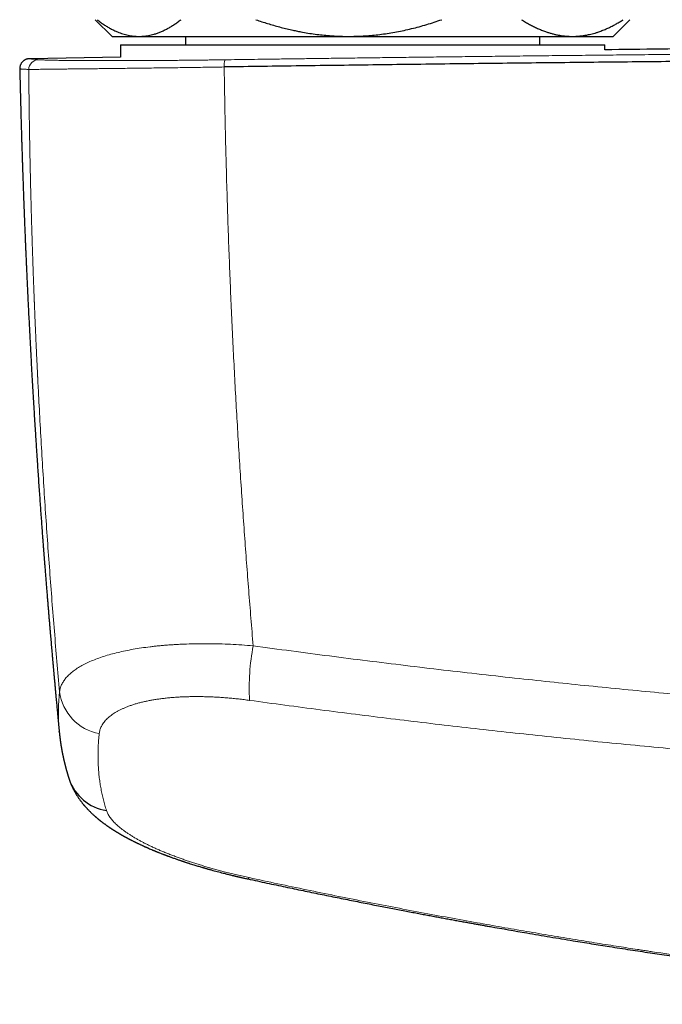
# Model space of a CAD drawing. Header units: millimetres. Extents: x 8 to 869, y 12 to 555.
# Tile 15 of 53: x 353 to 392, y 210 to 269. Entities that reach past the tile are written whole.
import ezdxf

# ---------------------------------------------------------------- set-up
doc = ezdxf.new("R2010")
doc.units = ezdxf.units.MM

msp = doc.modelspace()

# ---------------------------------------------------------------- linework, layer by layer
at = {"color": 7, "linetype": 'Continuous', "lineweight": 30}
for p, q in [((358, 268.917), (359, 267.917)), ((389, 267.917), (390, 268.917)), ((359, 267.917), (360.616, 267.917)), ((360.616, 267.917), (373.174, 267.917)), ((363.4, 267.917), (363.4, 267.417)), ((373.174, 267.917), (386.558, 267.917)), ((384.6, 267.417), (384.6, 267.917)), ((386.558, 267.917), (389, 267.917)), ((359.5, 267.417), (359.5, 266.67)), ((359.5, 267.417), (359.5, 266.67)), ((359.5, 267.417), (388.5, 267.417)), ((388.5, 267.105), (388.5, 267.417)), ((388.5, 267.105), (388.5, 267.417)), ((359.5, 266.68), (354.073, 266.58)), ((354.073, 266.58), (354.074, 266.58)), ((353.476, 265.966), (353.476, 265.966)), ((355.843, 226.259), (355.842, 226.269))]:
    msp.add_line(p, q, dxfattribs=at)
at = {"color": 252, "linetype": 'Continuous', "lineweight": 0}
msp.add_line((356.434, 223.42), (356.433, 223.421), dxfattribs=at)
at = {"color": 252, "linetype": 'Continuous', "lineweight": 0, "flags": 128}
msp.add_lwpolyline([(367.206, 217.522), (367.194, 217.501), (367.183, 217.483), (367.172, 217.468), (367.162, 217.457), (367.153, 217.45), (367.144, 217.445), (367.136, 217.444), (367.134, 217.444)], dxfattribs=at)
at = {"color": 252, "linetype": 'Continuous', "lineweight": 0}
for centre, radius, start, end in [((354.616, 265.922), 0.599, 91.30912, 178.9391), ((366.796, 266.18), 1.086, 161.98022, 185.07035), ((380.194, 228.931), 12.981, 168.98742, 183.49043), ((358.769, 229.029), 2.931, 187.198, 259.49998)]:
    msp.add_arc(centre, radius, start, end, dxfattribs=at)
at = {"color": 7, "linetype": 'Continuous', "lineweight": 30}
msp.add_arc((359.098, 224.326), 2.814, 198.78434, 261.17461, dxfattribs=at)
for points, knots in [([(358.102, 268.917), (358.169, 268.867), (358.301, 268.767), (358.502, 268.629), (358.705, 268.501), (358.909, 268.384), (359.116, 268.279), (359.307, 268.193), (359.483, 268.125), (359.643, 268.07), (359.803, 268.024), (359.965, 267.985), (360.127, 267.955), (360.29, 267.934), (360.453, 267.92), (360.562, 267.918), (360.616, 267.917)], [0, 0, 0, 0, 0.081977, 0.163963, 0.245937, 0.328357, 0.410791, 0.493208, 0.55628, 0.619367, 0.682454, 0.745524, 0.809134, 0.872763, 0.93639, 1, 1, 1, 1]), ([(360.616, 267.917), (360.645, 267.918), (360.729, 267.918), (360.866, 267.926), (361.029, 267.944), (361.191, 267.97), (361.352, 268.004), (361.528, 268.051), (361.717, 268.112), (361.917, 268.19), (362.116, 268.279), (362.316, 268.381), (362.519, 268.496), (362.724, 268.625), (362.928, 268.765), (363.063, 268.867), (363.13, 268.917)], [0, 0, 0, 0, 0.034083, 0.097392, 0.160726, 0.22407, 0.287407, 0.350717, 0.430548, 0.51038, 0.588809, 0.667239, 0.750414, 0.833614, 0.916819, 1, 1, 1, 1]), ([(367.614, 268.917), (367.731, 268.877), (367.964, 268.798), (368.316, 268.686), (368.67, 268.58), (369.027, 268.481), (369.386, 268.388), (369.718, 268.31), (370.025, 268.245), (370.352, 268.18), (370.729, 268.114), (371.156, 268.051), (371.584, 268), (371.999, 267.962), (372.4, 267.936), (372.787, 267.92), (373.045, 267.918), (373.174, 267.917)], [0, 0, 0, 0, 0.065066, 0.130137, 0.195203, 0.26048, 0.325763, 0.391039, 0.441255, 0.491471, 0.567448, 0.643453, 0.719455, 0.795429, 0.863616, 0.931814, 1, 1, 1, 1]), ([(373.174, 267.917), (373.238, 267.918), (373.45, 267.919), (373.81, 267.929), (374.253, 267.954), (374.695, 267.992), (375.139, 268.044), (375.587, 268.109), (376.036, 268.187), (376.484, 268.277), (376.933, 268.381), (377.385, 268.497), (377.838, 268.626), (378.287, 268.765), (378.585, 268.867), (378.733, 268.917)], [0, 0, 0, 0, 0.0340833, 0.1121644, 0.1902786, 0.2683944, 0.3464775, 0.4268907, 0.5073347, 0.5877822, 0.6682001, 0.7511352, 0.8340952, 0.9170593, 1, 1, 1, 1]), ([(383.512, 268.917), (383.59, 268.869), (383.746, 268.772), (383.982, 268.637), (384.22, 268.512), (384.46, 268.398), (384.702, 268.294), (384.926, 268.21), (385.132, 268.141), (385.319, 268.086), (385.508, 268.039), (385.697, 267.998), (385.887, 267.966), (386.077, 267.942), (386.269, 267.925), (386.429, 267.918), (386.525, 267.918), (386.558, 267.917)], [0, 0, 0, 0, 0.079493, 0.158994, 0.238484, 0.318379, 0.398285, 0.478176, 0.539228, 0.600293, 0.661357, 0.722407, 0.783942, 0.845492, 0.907042, 0.968576, 1, 1, 1, 1]), ([(386.558, 267.917), (386.625, 267.918), (386.761, 267.92), (386.964, 267.935), (387.168, 267.957), (387.37, 267.989), (387.562, 268.028), (387.742, 268.072), (387.912, 268.119), (388.107, 268.181), (388.328, 268.26), (388.561, 268.357), (388.782, 268.457), (388.989, 268.561), (389.195, 268.672), (389.4, 268.79), (389.535, 268.875), (389.603, 268.917)], [0, 0, 0, 0, 0.065449, 0.130927, 0.196415, 0.261895, 0.327346, 0.382404, 0.437467, 0.492526, 0.57355, 0.654575, 0.723644, 0.792733, 0.861832, 0.930927, 1, 1, 1, 1]), ([(509.5, 267.112), (508.55, 267.124), (505.037, 267.168), (498.963, 267.232), (491.489, 267.301), (484.229, 267.358), (477.183, 267.402), (470.136, 267.437), (463.09, 267.462), (456.043, 267.477), (448.782, 267.482), (441.309, 267.477), (433.621, 267.459), (425.934, 267.429), (418.247, 267.388), (410.56, 267.335), (402.873, 267.27), (395.519, 267.197), (390.729, 267.141), (388.5, 267.115)], [0, 0, 0, 0, 0.0235592, 0.087088, 0.1506172, 0.2088527, 0.2670884, 0.3253245, 0.3835606, 0.4417969, 0.5000333, 0.5635639, 0.6270944, 0.6906247, 0.7541548, 0.8176847, 0.8812141, 0.9447431, 1, 1, 1, 1]), ([(532.285, 266.082), (530.665, 266.105), (527.425, 266.151), (522.562, 266.215), (517.696, 266.275), (512.828, 266.332), (507.958, 266.384), (503.179, 266.431), (498.49, 266.473), (493.893, 266.51), (489.295, 266.544), (484.695, 266.575), (480.094, 266.601), (475.492, 266.625), (470.89, 266.644), (466.287, 266.66), (461.683, 266.672), (457.106, 266.68), (452.557, 266.684), (448.034, 266.685), (443.512, 266.683), (438.963, 266.677), (434.386, 266.667), (429.782, 266.654), (425.179, 266.637), (420.577, 266.616), (416.003, 266.592), (411.457, 266.564), (406.94, 266.533), (402.424, 266.498), (397.879, 266.46), (393.305, 266.417), (388.701, 266.371), (384.1, 266.321), (379.5, 266.268), (374.902, 266.21), (370.307, 266.149), (367.246, 266.106), (365.715, 266.084)], [0, 0, 0, 0, 0.0292677, 0.0585355, 0.0878036, 0.1170719, 0.1463404, 0.1756091, 0.2032055, 0.230802, 0.2583986, 0.2859954, 0.3135923, 0.3411894, 0.3687865, 0.3963837, 0.423981, 0.4515783, 0.4786829, 0.5057876, 0.5328922, 0.5599969, 0.5875944, 0.6151918, 0.6427893, 0.6703867, 0.697984, 0.7250885, 0.7521929, 0.7792972, 0.8064015, 0.8340588, 0.8617159, 0.889373, 0.9170299, 0.9446868, 0.9723434, 1, 1, 1, 1]), ([(354.073, 266.581), (354.065, 266.58), (354.049, 266.58), (354.026, 266.578), (354.003, 266.576), (353.981, 266.573), (353.96, 266.569), (353.94, 266.565), (353.921, 266.56), (353.903, 266.555), (353.886, 266.549), (353.87, 266.544), (353.855, 266.538), (353.842, 266.533), (353.83, 266.528), (353.821, 266.523), (353.809, 266.518), (353.794, 266.51), (353.775, 266.5), (353.754, 266.487), (353.732, 266.472), (353.71, 266.457), (353.691, 266.441), (353.671, 266.425), (353.65, 266.404), (353.625, 266.378), (353.597, 266.345), (353.569, 266.305), (353.543, 266.261), (353.52, 266.212), (353.5, 266.158), (353.485, 266.097), (353.475, 266.033), (353.475, 265.988), (353.475, 265.966)], [0, 0, 0, 0, 0.075348, 0.145875, 0.211579, 0.272457, 0.32851, 0.379738, 0.426144, 0.467732, 0.50451, 0.536492, 0.563702, 0.586179, 0.599975, 0.611209, 0.620396, 0.632913, 0.646608, 0.663503, 0.680488, 0.696339, 0.711078, 0.724738, 0.740023, 0.759465, 0.783055, 0.810715, 0.836758, 0.865357, 0.896294, 0.929286, 0.963987, 1, 1, 1, 1]), ([(353.476, 265.966), (353.477, 265.906), (353.482, 265.706), (353.49, 265.368), (353.5, 264.957), (353.51, 264.557), (353.52, 264.171), (353.53, 263.798), (353.539, 263.438), (353.549, 263.089), (353.559, 262.749), (353.568, 262.417), (353.578, 262.095), (353.587, 261.783), (353.596, 261.483), (353.605, 261.194), (353.614, 260.917), (353.623, 260.651), (353.631, 260.397), (353.639, 260.154), (353.647, 259.923), (353.654, 259.702), (353.662, 259.493), (353.669, 259.295), (353.675, 259.108), (353.681, 258.932), (353.687, 258.768), (353.693, 258.614), (353.698, 258.472), (353.703, 258.34), (353.707, 258.22), (353.711, 258.11), (353.715, 258.011), (353.718, 257.92), (353.722, 257.838), (353.724, 257.764), (353.727, 257.702), (353.729, 257.65), (353.731, 257.593), (353.733, 257.524), (353.737, 257.443), (353.74, 257.362), (353.743, 257.281), (353.746, 257.19), (353.75, 257.091), (353.755, 256.979), (353.76, 256.852), (353.765, 256.711), (353.771, 256.559), (353.778, 256.396), (353.785, 256.222), (353.792, 256.037), (353.801, 255.841), (353.809, 255.634), (353.818, 255.417), (353.828, 255.188), (353.838, 254.949), (353.849, 254.699), (353.86, 254.438), (353.873, 254.166), (353.885, 253.883), (353.899, 253.584), (353.913, 253.269), (353.929, 252.938), (353.945, 252.595), (353.962, 252.241), (353.979, 251.882), (354, 251.461), (354.024, 250.985), (354.051, 250.455), (354.077, 249.937), (354.104, 249.428), (354.131, 248.933), (354.157, 248.452), (354.183, 247.983), (354.209, 247.525), (354.235, 247.074), (354.261, 246.631), (354.287, 246.195), (354.312, 245.769), (354.337, 245.354), (354.362, 244.95), (354.387, 244.556), (354.41, 244.179), (354.434, 243.813), (354.457, 243.452), (354.481, 243.086), (354.505, 242.713), (354.533, 242.292), (354.564, 241.823), (354.6, 241.303), (354.635, 240.792), (354.67, 240.297), (354.703, 239.823), (354.737, 239.357), (354.77, 238.899), (354.803, 238.447), (354.829, 238.103), (354.847, 237.864), (354.857, 237.727), (354.867, 237.591), (354.878, 237.458), (354.887, 237.331), (354.896, 237.214), (354.904, 237.11), (354.911, 237.017), (354.918, 236.933), (354.923, 236.859), (354.928, 236.793), (354.933, 236.737), (354.936, 236.689), (354.94, 236.644), (354.944, 236.595), (354.948, 236.536), (354.954, 236.466), (354.96, 236.384), (354.967, 236.291), (354.975, 236.186), (354.985, 236.069), (354.995, 235.939), (355.006, 235.798), (355.018, 235.645), (355.031, 235.481), (355.044, 235.311), (355.058, 235.138), (355.072, 234.967), (355.089, 234.757), (355.109, 234.508), (355.132, 234.224), (355.155, 233.948), (355.177, 233.675), (355.2, 233.405), (355.222, 233.138), (355.244, 232.881), (355.265, 232.633), (355.285, 232.388), (355.311, 232.094), (355.34, 231.748), (355.375, 231.346), (355.402, 231.037), (355.421, 230.826), (355.43, 230.719), (355.439, 230.621), (355.447, 230.53), (355.454, 230.448), (355.46, 230.378), (355.466, 230.32), (355.47, 230.273), (355.474, 230.23), (355.477, 230.187), (355.482, 230.14), (355.487, 230.081), (355.493, 230.008), (355.501, 229.919), (355.51, 229.819), (355.521, 229.706), (355.531, 229.591), (355.541, 229.476), (355.552, 229.363), (355.562, 229.245), (355.573, 229.126), (355.587, 228.969), (355.605, 228.778), (355.625, 228.556), (355.645, 228.344), (355.663, 228.145), (355.681, 227.956), (355.697, 227.779), (355.713, 227.617), (355.727, 227.469), (355.739, 227.334), (355.751, 227.205), (355.763, 227.081), (355.774, 226.963), (355.784, 226.861), (355.792, 226.775), (355.799, 226.703), (355.806, 226.634), (355.812, 226.567), (355.818, 226.502), (355.825, 226.435), (355.832, 226.362), (355.837, 226.305), (355.84, 226.273), (355.841, 226.269)], [0, 0, 0, 0, 0.0045859, 0.015412, 0.0259485, 0.0361957, 0.0461536, 0.0556524, 0.0648725, 0.073814, 0.0824772, 0.0910304, 0.099294, 0.1072681, 0.1149529, 0.1223485, 0.129455, 0.1362726, 0.1427651, 0.148972, 0.1548936, 0.1605299, 0.1658811, 0.1709471, 0.1757281, 0.1802241, 0.1844352, 0.1883616, 0.1920032, 0.19536, 0.1984323, 0.2012215, 0.2037538, 0.2060387, 0.2081856, 0.2100559, 0.2116496, 0.2129666, 0.2140088, 0.2159983, 0.2182879, 0.2201394, 0.2222118, 0.2245052, 0.2270195, 0.2297547, 0.2330682, 0.2366569, 0.2405206, 0.2446595, 0.2490733, 0.2537623, 0.2587262, 0.263965, 0.2694788, 0.2752675, 0.281331, 0.2876693, 0.2942824, 0.3011702, 0.3083326, 0.3157697, 0.3238555, 0.3322426, 0.3409308, 0.3499203, 0.3591093, 0.3682013, 0.3818634, 0.3952552, 0.4083768, 0.4212283, 0.43381, 0.4459043, 0.4577385, 0.4693127, 0.4806269, 0.4919043, 0.5029113, 0.513648, 0.5241145, 0.534311, 0.5442374, 0.553894, 0.562842, 0.5718923, 0.5811077, 0.5904884, 0.6000343, 0.6127853, 0.6258205, 0.6391402, 0.6511728, 0.6630324, 0.6746991, 0.686173, 0.6974543, 0.708543, 0.7119807, 0.7153995, 0.7187994, 0.7221784, 0.7253906, 0.728345, 0.7308945, 0.7332148, 0.7353059, 0.7371679, 0.7388006, 0.7402042, 0.7413786, 0.7423697, 0.7435659, 0.745055, 0.7468027, 0.7488331, 0.7511461, 0.7537417, 0.7566751, 0.7599015, 0.763421, 0.7672337, 0.7713395, 0.7756435, 0.7799686, 0.7842237, 0.7884088, 0.7957081, 0.802784, 0.8096367, 0.8162659, 0.823174, 0.8298215, 0.8362084, 0.8423346, 0.848352, 0.8544551, 0.8642205, 0.8741996, 0.8843928, 0.8872354, 0.8898866, 0.8923346, 0.8945796, 0.8966214, 0.89846, 0.8997621, 0.9009387, 0.9019899, 0.9029667, 0.9041166, 0.9054726, 0.9073718, 0.9095678, 0.9120605, 0.9148502, 0.9179367, 0.9205701, 0.9233869, 0.9263697, 0.929336, 0.9322368, 0.9380234, 0.9435309, 0.9487592, 0.9537082, 0.958378, 0.9627685, 0.9668795, 0.9704025, 0.9737178, 0.9769036, 0.9799647, 0.982901, 0.9857125, 0.9875317, 0.9892945, 0.991001, 0.9926511, 0.9942813, 0.9958055, 0.9976132, 0.9997046, 1, 1, 1, 1]), ([(355.841, 226.27), (355.842, 226.256), (355.844, 226.231), (355.848, 226.196), (355.851, 226.166), (355.854, 226.14), (355.856, 226.12), (355.858, 226.103), (355.859, 226.089), (355.861, 226.076), (355.863, 226.058), (355.865, 226.034), (355.868, 226.006), (355.871, 225.983), (355.874, 225.963), (355.876, 225.946), (355.878, 225.926), (355.881, 225.904), (355.884, 225.879), (355.887, 225.855), (355.89, 225.833), (355.892, 225.816), (355.894, 225.8), (355.896, 225.783), (355.899, 225.762), (355.903, 225.736), (355.906, 225.709), (355.91, 225.684), (355.913, 225.661), (355.917, 225.636), (355.921, 225.608), (355.925, 225.58), (355.928, 225.556), (355.932, 225.532), (355.936, 225.506), (355.94, 225.478), (355.944, 225.452), (355.948, 225.429), (355.951, 225.408), (355.955, 225.387), (355.958, 225.365), (355.962, 225.342), (355.966, 225.32), (355.969, 225.3), (355.972, 225.284), (355.974, 225.271), (355.977, 225.258), (355.979, 225.245), (355.982, 225.229), (355.985, 225.21), (355.988, 225.191), (355.992, 225.173), (355.994, 225.158), (355.997, 225.143), (356, 225.129), (356.003, 225.113), (356.006, 225.095), (356.01, 225.072), (356.015, 225.045), (356.021, 225.017), (356.026, 224.989), (356.031, 224.962), (356.036, 224.939), (356.04, 224.921), (356.042, 224.907), (356.045, 224.892), (356.049, 224.875), (356.053, 224.856), (356.057, 224.836), (356.061, 224.817), (356.064, 224.8), (356.068, 224.785), (356.07, 224.771), (356.073, 224.757), (356.077, 224.74), (356.081, 224.72), (356.086, 224.7), (356.09, 224.682), (356.093, 224.665), (356.096, 224.651), (356.099, 224.638), (356.103, 224.624), (356.107, 224.605), (356.112, 224.582), (356.118, 224.557), (356.123, 224.534), (356.128, 224.513), (356.133, 224.493), (356.137, 224.473), (356.142, 224.454), (356.147, 224.435), (356.151, 224.416), (356.156, 224.397), (356.161, 224.374), (356.167, 224.35), (356.173, 224.325), (356.179, 224.303), (356.184, 224.282), (356.189, 224.261), (356.195, 224.238), (356.201, 224.215), (356.207, 224.192), (356.213, 224.171), (356.218, 224.151), (356.224, 224.127), (356.232, 224.099), (356.24, 224.07), (356.247, 224.043), (356.253, 224.02), (356.259, 223.999), (356.266, 223.975), (356.272, 223.951), (356.279, 223.928), (356.285, 223.907), (356.29, 223.888), (356.295, 223.872), (356.299, 223.859), (356.302, 223.847), (356.306, 223.834), (356.31, 223.818), (356.316, 223.8), (356.322, 223.78), (356.327, 223.761), (356.332, 223.745), (356.336, 223.732), (356.34, 223.72), (356.344, 223.705), (356.35, 223.686), (356.357, 223.662), (356.364, 223.64), (356.369, 223.623), (356.373, 223.609), (356.378, 223.595), (356.382, 223.58), (356.387, 223.565), (356.393, 223.545), (356.401, 223.521), (356.41, 223.492), (356.421, 223.458), (356.429, 223.434), (356.433, 223.421)], [0, 0, 0, 0, 0.013591, 0.025568, 0.03593, 0.044676, 0.051808, 0.057245, 0.061948, 0.066496, 0.07089, 0.08079, 0.090406, 0.099862, 0.104835, 0.11073, 0.117566, 0.125346, 0.134068, 0.143049, 0.150278, 0.15624, 0.161152, 0.166752, 0.17342, 0.183364, 0.193072, 0.20179, 0.209519, 0.21626, 0.228038, 0.238667, 0.245161, 0.253293, 0.263069, 0.272905, 0.281838, 0.290077, 0.296517, 0.303648, 0.311473, 0.319962, 0.327959, 0.334851, 0.340337, 0.344841, 0.348742, 0.353422, 0.359009, 0.3655, 0.372548, 0.378838, 0.384245, 0.388768, 0.393849, 0.399303, 0.405216, 0.413405, 0.422638, 0.433316, 0.442722, 0.452827, 0.461578, 0.466989, 0.471458, 0.476467, 0.482348, 0.489103, 0.496591, 0.503463, 0.509544, 0.514608, 0.518848, 0.523784, 0.529737, 0.536709, 0.544429, 0.55089, 0.556572, 0.561475, 0.56569, 0.570587, 0.57663, 0.585393, 0.594654, 0.603, 0.610425, 0.616931, 0.624186, 0.631044, 0.637739, 0.644103, 0.650751, 0.658577, 0.667606, 0.676657, 0.684708, 0.691835, 0.698865, 0.70688, 0.715802, 0.724161, 0.731398, 0.73759, 0.745985, 0.756223, 0.767508, 0.777698, 0.784851, 0.792143, 0.800433, 0.809721, 0.817857, 0.825607, 0.832336, 0.838043, 0.842729, 0.846585, 0.851156, 0.856679, 0.863154, 0.870919, 0.877822, 0.883601, 0.888255, 0.892255, 0.896626, 0.904316, 0.913008, 0.922418, 0.927273, 0.932229, 0.937286, 0.942442, 0.947898, 0.954394, 0.963479, 0.974107, 0.986281, 1, 1, 1, 1]), ([(356.433, 223.421), (356.437, 223.409), (356.444, 223.388), (356.454, 223.36), (356.461, 223.339), (356.468, 223.319), (356.477, 223.294), (356.491, 223.255), (356.511, 223.205), (356.532, 223.151), (356.551, 223.106), (356.565, 223.071), (356.579, 223.039), (356.593, 223.008), (356.609, 222.972), (356.63, 222.928), (356.655, 222.876), (356.682, 222.821), (356.711, 222.766), (356.739, 222.712), (356.773, 222.651), (356.812, 222.582), (356.858, 222.506), (356.904, 222.431), (356.952, 222.358), (357, 222.287), (357.048, 222.218), (357.089, 222.161), (357.124, 222.114), (357.154, 222.075), (357.187, 222.032), (357.222, 221.988), (357.256, 221.946), (357.287, 221.908), (357.317, 221.872), (357.346, 221.837), (357.378, 221.8), (357.412, 221.762), (357.448, 221.722), (357.485, 221.681), (357.519, 221.644), (357.562, 221.599), (357.616, 221.543), (357.679, 221.48), (357.745, 221.415), (357.808, 221.355), (357.878, 221.29), (357.93, 221.243), (357.967, 221.211), (357.984, 221.195), (358, 221.182), (358.017, 221.167), (358.035, 221.152), (358.055, 221.134), (358.075, 221.117), (358.094, 221.101), (358.111, 221.087), (358.127, 221.074), (358.142, 221.061), (358.158, 221.048), (358.177, 221.032), (358.198, 221.015), (358.218, 220.998), (358.235, 220.985), (358.25, 220.973), (358.263, 220.962), (358.277, 220.952), (358.291, 220.94), (358.308, 220.927), (358.327, 220.912), (358.347, 220.896), (358.374, 220.875), (358.41, 220.847), (358.454, 220.815), (358.496, 220.783), (358.539, 220.751), (358.587, 220.716), (358.633, 220.683), (358.678, 220.651), (358.714, 220.626), (358.747, 220.603), (358.774, 220.584), (358.801, 220.566), (358.829, 220.547), (358.855, 220.529), (358.879, 220.513), (358.899, 220.499), (358.918, 220.487), (358.934, 220.476), (358.947, 220.467), (358.961, 220.458), (358.984, 220.443), (359.014, 220.423), (359.05, 220.401), (359.08, 220.381), (359.107, 220.364), (359.133, 220.347), (359.16, 220.331), (359.185, 220.315), (359.209, 220.3), (359.233, 220.285), (359.258, 220.27), (359.285, 220.253), (359.314, 220.235), (359.345, 220.217), (359.375, 220.199), (359.401, 220.183), (359.426, 220.169), (359.452, 220.153), (359.48, 220.137), (359.508, 220.121), (359.533, 220.106), (359.556, 220.093), (359.578, 220.08), (359.602, 220.066), (359.63, 220.051), (359.658, 220.035), (359.684, 220.02), (359.707, 220.007), (359.729, 219.995), (359.753, 219.982), (359.78, 219.967), (359.808, 219.951), (359.836, 219.936), (359.86, 219.923), (359.883, 219.911), (359.907, 219.898), (359.934, 219.883), (359.963, 219.868), (359.993, 219.852), (360.021, 219.837), (360.048, 219.823), (360.076, 219.809), (360.107, 219.793), (360.141, 219.775), (360.185, 219.752), (360.238, 219.726), (360.297, 219.696), (360.347, 219.671), (360.389, 219.65), (360.423, 219.634), (360.453, 219.619), (360.481, 219.605), (360.505, 219.594), (360.529, 219.582), (360.553, 219.57), (360.589, 219.553), (360.636, 219.531), (360.693, 219.504), (360.751, 219.477), (360.806, 219.452), (360.857, 219.429), (360.904, 219.407), (360.949, 219.387), (360.99, 219.368), (361.023, 219.354), (361.05, 219.342), (361.076, 219.331), (361.106, 219.317), (361.14, 219.302), (361.209, 219.272), (361.312, 219.228), (361.416, 219.184), (361.487, 219.154), (361.522, 219.14), (361.551, 219.128), (361.575, 219.118), (361.599, 219.108), (361.628, 219.096), (361.664, 219.082), (361.708, 219.064), (361.757, 219.044), (361.82, 219.019), (361.894, 218.99), (361.97, 218.96), (362.034, 218.935), (362.09, 218.913), (362.146, 218.892), (362.194, 218.874), (362.234, 218.859), (362.266, 218.847), (362.294, 218.836), (362.32, 218.826), (362.353, 218.814), (362.396, 218.798), (362.451, 218.778), (362.514, 218.755), (362.589, 218.727), (362.675, 218.697), (362.766, 218.665), (362.85, 218.635), (362.926, 218.608), (362.997, 218.584), (363.061, 218.562), (363.115, 218.544), (363.159, 218.529), (363.195, 218.517), (363.228, 218.506), (363.263, 218.494), (363.302, 218.481), (363.349, 218.465), (363.406, 218.447), (363.471, 218.425), (363.541, 218.403), (363.637, 218.372), (363.755, 218.334), (363.89, 218.292), (364.017, 218.253), (364.135, 218.217), (364.247, 218.183), (364.332, 218.158), (364.39, 218.141), (364.425, 218.131), (364.456, 218.122), (364.481, 218.114), (364.5, 218.109), (364.516, 218.104), (364.535, 218.099), (364.564, 218.09), (364.599, 218.08), (364.641, 218.068), (364.69, 218.054), (364.745, 218.038), (364.808, 218.021), (364.876, 218.002), (365.039, 217.956), (365.297, 217.886), (365.57, 217.815), (365.764, 217.766), (365.877, 217.737), (365.989, 217.709), (366.096, 217.683), (366.187, 217.661), (366.261, 217.643), (366.32, 217.629), (366.374, 217.617), (366.422, 217.605), (366.465, 217.595), (366.504, 217.586), (366.538, 217.578), (366.572, 217.57), (366.611, 217.561), (366.659, 217.55), (366.717, 217.537), (366.783, 217.522), (366.858, 217.505), (366.942, 217.486), (367.035, 217.466), (367.1, 217.452), (367.134, 217.444)], [0, 0, 0, 0, 0.0031633, 0.0055862, 0.0072715, 0.0086852, 0.0110735, 0.013757, 0.0191054, 0.0245645, 0.0283031, 0.0313322, 0.0342064, 0.0370684, 0.0399556, 0.0443557, 0.0492793, 0.0548265, 0.0601394, 0.0653076, 0.0704522, 0.0782822, 0.0860611, 0.0937915, 0.1014762, 0.1091177, 0.1167189, 0.1240705, 0.1281169, 0.1324294, 0.1374205, 0.142765, 0.1477446, 0.1521527, 0.1562289, 0.1604624, 0.1647483, 0.1693474, 0.174581, 0.1798193, 0.1844345, 0.1885516, 0.1968947, 0.2062812, 0.2133771, 0.2225906, 0.2305186, 0.2398495, 0.24218, 0.2442527, 0.2461851, 0.2480372, 0.250237, 0.2528699, 0.2555117, 0.2577238, 0.2597402, 0.2616026, 0.263322, 0.2651606, 0.2675047, 0.270272, 0.27273, 0.274711, 0.2762946, 0.2778555, 0.2794421, 0.2810458, 0.2830074, 0.285343, 0.287872, 0.2900176, 0.2946094, 0.3006021, 0.3049182, 0.3093409, 0.3150766, 0.3211007, 0.3250526, 0.3299077, 0.3331044, 0.3360835, 0.3389129, 0.3417728, 0.3451996, 0.347388, 0.3496799, 0.3517054, 0.3534228, 0.3548325, 0.3561269, 0.3578762, 0.3620709, 0.3659605, 0.3690636, 0.37175, 0.3744875, 0.3772647, 0.3800096, 0.3824001, 0.384864, 0.3874079, 0.3901205, 0.3931331, 0.3964388, 0.3995414, 0.4021451, 0.4044356, 0.4070451, 0.4099732, 0.4129111, 0.415449, 0.4175852, 0.4195958, 0.4219902, 0.4247837, 0.4277616, 0.4303673, 0.4325725, 0.4345018, 0.4367649, 0.4394144, 0.4423607, 0.4450742, 0.4473849, 0.4493537, 0.4515744, 0.4541975, 0.4571841, 0.4599594, 0.4626876, 0.4649795, 0.4675494, 0.4705233, 0.4737988, 0.4771991, 0.482784, 0.4882899, 0.4934664, 0.4966834, 0.4997402, 0.5025176, 0.5049951, 0.5071728, 0.5090771, 0.5112252, 0.513818, 0.518681, 0.5237534, 0.5288823, 0.5340509, 0.5381529, 0.5422169, 0.5462429, 0.5498766, 0.552799, 0.5546796, 0.5568318, 0.5593858, 0.5623409, 0.5656916, 0.5769172, 0.5883517, 0.5916996, 0.5945634, 0.596944, 0.5988419, 0.6005548, 0.6028773, 0.6058522, 0.6094782, 0.6136334, 0.6176649, 0.6249419, 0.6313711, 0.6359642, 0.6403442, 0.6447099, 0.6490613, 0.6517768, 0.6542614, 0.6564386, 0.6583281, 0.660511, 0.6640324, 0.6684335, 0.6735006, 0.6784812, 0.6860011, 0.6931469, 0.6993196, 0.7051799, 0.7105578, 0.7153704, 0.7196186, 0.7225611, 0.7251849, 0.7276566, 0.7300442, 0.7328724, 0.7364156, 0.7405958, 0.7454122, 0.750758, 0.7561147, 0.7664676, 0.7765974, 0.785454, 0.7940607, 0.8020753, 0.8094555, 0.8120484, 0.8145529, 0.8168544, 0.8186527, 0.8199325, 0.8207106, 0.822072, 0.824072, 0.8267107, 0.8296061, 0.8330104, 0.8369235, 0.8413452, 0.8462336, 0.8512154, 0.8754955, 0.8998996, 0.9075963, 0.9153062, 0.9230293, 0.9304211, 0.9371088, 0.9414544, 0.9454405, 0.949067, 0.9523339, 0.9552411, 0.9577885, 0.9601087, 0.9621054, 0.9647247, 0.967967, 0.9718325, 0.9763213, 0.9813373, 0.9869553, 0.993176, 1, 1, 1, 1]), ([(367.135, 217.444), (367.327, 217.403), (367.706, 217.321), (368.271, 217.2), (368.826, 217.082), (369.37, 216.967), (369.904, 216.855), (370.429, 216.746), (370.943, 216.639), (371.454, 216.534), (371.963, 216.431), (372.469, 216.328), (372.963, 216.228), (373.446, 216.132), (373.919, 216.038), (374.379, 215.947), (374.829, 215.859), (375.268, 215.773), (375.695, 215.691), (376.111, 215.61), (376.516, 215.533), (376.902, 215.459), (377.271, 215.39), (377.621, 215.323), (377.962, 215.26), (378.293, 215.198), (378.62, 215.137), (378.942, 215.078), (379.26, 215.019), (379.567, 214.963), (379.862, 214.909), (380.146, 214.857), (380.415, 214.809), (380.669, 214.763), (380.914, 214.719), (381.158, 214.676), (381.403, 214.632), (382.292, 214.474), (383.563, 214.253), (385.217, 213.973), (386.326, 213.789), (387.154, 213.654), (387.7, 213.566), (388.242, 213.48), (388.809, 213.39), (389.4, 213.297), (390.013, 213.202), (390.613, 213.11), (391.2, 213.02), (391.775, 212.934), (392.303, 212.855), (392.785, 212.784), (393.223, 212.72), (393.653, 212.657), (394.074, 212.596), (394.487, 212.537), (394.833, 212.488), (395.117, 212.448), (395.346, 212.416), (395.585, 212.382), (395.836, 212.347), (396.096, 212.311), (396.365, 212.274), (396.643, 212.236), (396.931, 212.197), (397.232, 212.156), (397.545, 212.114), (397.871, 212.07), (398.208, 212.025), (398.556, 211.979), (398.912, 211.933), (399.277, 211.885), (399.65, 211.837), (400.034, 211.788), (400.431, 211.737), (400.841, 211.685), (401.265, 211.632), (401.701, 211.578), (402.147, 211.524), (402.604, 211.468), (403.072, 211.412), (403.56, 211.354), (404.07, 211.294), (404.601, 211.232), (405.145, 211.169), (405.701, 211.106), (406.269, 211.043), (406.838, 210.98), (407.408, 210.918), (407.977, 210.856), (408.558, 210.795), (409.15, 210.733), (409.752, 210.671), (410.366, 210.609), (410.991, 210.547), (411.627, 210.484), (412.274, 210.422), (412.928, 210.36), (413.589, 210.299), (414.256, 210.238), (414.935, 210.177), (415.628, 210.117), (416.336, 210.056), (417.06, 209.996), (417.556, 209.955), (417.812, 209.934), (417.822, 209.933)], [0, 0, 0, 0, 0.011482, 0.022757, 0.033827, 0.04469, 0.055347, 0.065798, 0.076044, 0.086083, 0.09638, 0.106452, 0.116298, 0.125918, 0.135313, 0.144482, 0.153426, 0.162145, 0.170638, 0.178907, 0.18695, 0.194768, 0.201934, 0.208899, 0.215665, 0.22223, 0.228596, 0.235129, 0.241437, 0.24752, 0.253379, 0.259013, 0.264422, 0.269321, 0.27416, 0.278998, 0.283836, 0.288674, 0.331872, 0.359362, 0.386854, 0.397654, 0.408455, 0.41919, 0.42975, 0.44209, 0.454179, 0.466018, 0.477605, 0.488943, 0.500029, 0.508825, 0.517456, 0.525923, 0.534225, 0.542364, 0.550339, 0.554635, 0.559144, 0.563866, 0.568801, 0.573949, 0.579213, 0.584682, 0.590356, 0.596236, 0.602434, 0.608845, 0.615469, 0.622305, 0.629355, 0.636487, 0.643824, 0.651366, 0.659114, 0.667232, 0.675564, 0.68411, 0.69287, 0.701845, 0.711033, 0.720435, 0.730619, 0.741043, 0.751707, 0.76261, 0.773754, 0.785138, 0.796091, 0.807258, 0.818638, 0.830233, 0.84204, 0.854062, 0.866297, 0.878747, 0.89141, 0.904288, 0.917144, 0.930207, 0.943477, 0.956953, 0.970888, 0.985037, 0.999401, 1, 1, 1, 1])]:
    msp.add_open_spline(points, degree=3, knots=knots, dxfattribs=at)
at = {"color": 252, "linetype": 'Continuous', "lineweight": 0}
for points, knots in [([(532.236, 266.513), (530.3, 266.541), (526.428, 266.595), (520.615, 266.669), (514.798, 266.738), (508.979, 266.801), (503.156, 266.858), (497.331, 266.909), (491.503, 266.955), (485.907, 266.993), (480.542, 267.024), (475.409, 267.05), (470.275, 267.071), (465.346, 267.087), (460.621, 267.098), (456.283, 267.105), (452.867, 267.108), (450.702, 267.109), (449.749, 267.109), (449.364, 267.109), (449.222, 267.109), (449.177, 267.109), (449.133, 267.109), (449.089, 267.109), (449.044, 267.109), (448.883, 267.109), (448.593, 267.109), (448.161, 267.109), (447.692, 267.109), (447.185, 267.109), (446.642, 267.109), (446.073, 267.108), (445.48, 267.108), (444.865, 267.108), (444.217, 267.107), (443.535, 267.107), (442.791, 267.106), (441.982, 267.105), (441.104, 267.104), (440.185, 267.103), (439.224, 267.101), (438.222, 267.099), (437.18, 267.097), (436.095, 267.095), (434.99, 267.093), (433.864, 267.09), (432.719, 267.087), (431.536, 267.083), (430.317, 267.08), (429.06, 267.075), (427.792, 267.071), (426.513, 267.066), (425.226, 267.061), (423.906, 267.056), (422.553, 267.05), (421.166, 267.043), (419.747, 267.036), (418.295, 267.029), (416.809, 267.021), (415.291, 267.012), (413.686, 267.003), (411.992, 266.992), (410.281, 266.981), (409.081, 266.973), (408.405, 266.969), (408.192, 266.967), (407.979, 266.966), (407.765, 266.964), (407.551, 266.963), (406.709, 266.957), (405.255, 266.946), (403.205, 266.93), (401.202, 266.914), (399.245, 266.898), (397.345, 266.881), (395.502, 266.865), (393.715, 266.848), (391.973, 266.831), (390.265, 266.814), (388.591, 266.797), (386.951, 266.78), (385.359, 266.763), (383.812, 266.746), (382.312, 266.729), (380.859, 266.712), (379.452, 266.695), (378.092, 266.679), (376.778, 266.663), (375.51, 266.647), (374.289, 266.631), (373.114, 266.616), (371.985, 266.601), (370.931, 266.587), (369.95, 266.574), (369.037, 266.562), (368.164, 266.549), (367.329, 266.538), (366.533, 266.527), (366.016, 266.519), (365.764, 266.516)], [0, 0, 0, 0, 0.034999, 0.069998, 0.104998, 0.139997, 0.174997, 0.209997, 0.244997, 0.279997, 0.310798, 0.341598, 0.372398, 0.403199, 0.430303, 0.457407, 0.481259, 0.491754, 0.496371, 0.498403, 0.498669, 0.498935, 0.499201, 0.499467, 0.499733, 0.5, 0.502366, 0.504956, 0.50777, 0.510807, 0.514068, 0.517552, 0.521042, 0.524731, 0.528619, 0.532705, 0.536991, 0.542008, 0.547273, 0.552785, 0.558545, 0.564553, 0.570808, 0.57731, 0.584061, 0.590705, 0.597573, 0.604664, 0.611979, 0.619518, 0.62728, 0.634803, 0.642526, 0.650446, 0.658566, 0.666885, 0.675402, 0.684118, 0.693032, 0.702146, 0.711458, 0.721931, 0.732644, 0.742271, 0.743546, 0.744823, 0.746104, 0.747388, 0.748675, 0.749966, 0.762554, 0.774865, 0.786899, 0.798655, 0.810135, 0.82114, 0.831878, 0.842348, 0.852551, 0.862687, 0.872544, 0.882124, 0.891424, 0.900447, 0.909191, 0.917657, 0.925845, 0.933754, 0.941385, 0.948738, 0.955812, 0.962608, 0.969126, 0.974857, 0.980353, 0.985615, 0.990644, 0.995439, 1, 1, 1, 1]), ([(365.715, 266.084), (365.525, 266.081), (365.146, 266.075), (364.583, 266.067), (364.027, 266.058), (363.477, 266.05), (362.935, 266.043), (362.402, 266.036), (361.879, 266.029), (361.365, 266.022), (360.863, 266.015), (360.373, 266.009), (359.895, 266.004), (359.431, 265.998), (358.981, 265.993), (358.546, 265.988), (358.126, 265.983), (357.724, 265.978), (357.34, 265.974), (356.975, 265.97), (356.629, 265.966), (356.302, 265.963), (355.996, 265.959), (355.71, 265.956), (355.444, 265.953), (355.188, 265.95), (354.944, 265.947), (354.717, 265.945), (354.518, 265.942), (354.348, 265.939), (354.207, 265.937), (354.093, 265.935), (354.042, 265.934), (354.017, 265.933)], [0, 0, 0, 0, 0.0315372, 0.0629809, 0.0943504, 0.1256624, 0.1569316, 0.1881706, 0.2193906, 0.2506012, 0.2818109, 0.3130274, 0.3442575, 0.3755079, 0.4067849, 0.4380954, 0.4694462, 0.5008451, 0.5322267, 0.5635311, 0.5947736, 0.625968, 0.6571264, 0.6882598, 0.7193777, 0.750489, 0.7860459, 0.8216154, 0.8572074, 0.8928318, 0.9284984, 0.9642175, 1, 1, 1, 1]), ([(354.602, 266.521), (354.565, 266.525), (354.49, 266.532), (354.394, 266.541), (354.309, 266.55), (354.237, 266.557), (354.177, 266.563), (354.13, 266.569), (354.096, 266.573), (354.074, 266.576), (354.063, 266.579), (354.062, 266.58), (354.07, 266.58), (354.073, 266.58)], [0, 0, 0, 0, 0.095193, 0.190289, 0.285298, 0.380232, 0.475103, 0.56992, 0.659282, 0.748616, 0.837933, 0.927242, 1, 1, 1, 1]), ([(365.764, 266.516), (365.648, 266.514), (365.416, 266.511), (365.071, 266.506), (364.727, 266.502), (364.386, 266.498), (364.048, 266.494), (363.712, 266.49), (363.369, 266.487), (363.018, 266.483), (362.66, 266.48), (362.307, 266.477), (361.958, 266.475), (361.607, 266.472), (361.255, 266.47), (360.903, 266.468), (360.556, 266.467), (360.217, 266.466), (359.885, 266.465), (359.646, 266.464), (359.494, 266.464), (359.438, 266.464), (359.393, 266.464), (359.359, 266.464), (359.325, 266.464), (359.289, 266.464), (359.229, 266.463), (359.143, 266.463), (359.034, 266.463), (358.923, 266.463), (358.81, 266.463), (358.691, 266.463), (358.564, 266.464), (358.429, 266.464), (358.285, 266.464), (358.136, 266.464), (357.983, 266.465), (357.826, 266.465), (357.669, 266.466), (357.513, 266.467), (357.357, 266.467), (357.199, 266.468), (357.041, 266.469), (356.885, 266.47), (356.733, 266.472), (356.585, 266.473), (356.455, 266.474), (356.342, 266.476), (356.271, 266.476), (356.225, 266.477), (356.204, 266.477), (356.183, 266.477), (356.161, 266.478), (356.14, 266.478), (356.121, 266.478), (356.043, 266.479), (355.911, 266.481), (355.734, 266.484), (355.57, 266.487), (355.419, 266.49), (355.28, 266.493), (355.153, 266.496), (355.037, 266.5), (354.934, 266.503), (354.845, 266.507), (354.768, 266.51), (354.701, 266.514), (354.645, 266.517), (354.616, 266.52), (354.602, 266.521)], [0, 0, 0, 0, 0.020155, 0.040269, 0.060348, 0.080397, 0.100421, 0.120424, 0.14041, 0.162379, 0.184336, 0.206286, 0.228231, 0.250175, 0.273452, 0.296733, 0.320024, 0.343326, 0.366643, 0.389977, 0.394907, 0.399839, 0.402311, 0.404793, 0.40736, 0.410011, 0.412747, 0.420708, 0.429311, 0.437536, 0.446274, 0.455525, 0.465292, 0.476419, 0.488148, 0.500483, 0.513411, 0.526921, 0.541012, 0.554829, 0.569163, 0.584013, 0.59938, 0.615263, 0.630555, 0.646298, 0.662494, 0.673431, 0.684566, 0.687093, 0.68963, 0.692177, 0.694734, 0.697301, 0.699878, 0.701631, 0.725772, 0.749911, 0.77319, 0.796473, 0.819766, 0.843068, 0.866385, 0.889717, 0.911732, 0.933766, 0.95582, 0.977897, 1, 1, 1, 1]), ([(365.715, 266.084), (365.724, 265.472), (365.743, 264.251), (365.78, 262.418), (365.824, 260.587), (365.875, 258.759), (365.933, 256.933), (365.996, 255.144), (366.065, 253.392), (366.138, 251.677), (366.217, 249.964), (366.301, 248.254), (366.392, 246.546), (366.488, 244.841), (366.591, 243.138), (366.698, 241.438), (366.812, 239.74), (366.93, 238.055), (367.053, 236.383), (367.18, 234.723), (367.312, 233.067), (367.405, 231.962), (367.451, 231.411)], [0, 0, 0, 0, 0.053408, 0.106688, 0.159841, 0.212867, 0.265767, 0.31854, 0.368183, 0.417713, 0.467132, 0.51644, 0.565636, 0.614722, 0.663697, 0.712562, 0.761316, 0.80996, 0.857628, 0.905191, 0.952648, 1, 1, 1, 1]), ([(354.017, 265.933), (353.979, 265.936), (353.904, 265.941), (353.807, 265.948), (353.722, 265.953), (353.649, 265.958), (353.589, 265.961), (353.542, 265.964), (353.508, 265.966), (353.486, 265.966), (353.475, 265.966), (353.476, 265.966), (353.476, 265.966)], [0, 0, 0, 0, 0.107674, 0.215239, 0.322706, 0.430089, 0.5374, 0.644653, 0.745734, 0.846785, 0.947816, 1, 1, 1, 1]), ([(354.017, 265.933), (354.017, 265.875), (354.018, 265.754), (354.02, 265.567), (354.022, 265.368), (354.023, 265.158), (354.026, 264.937), (354.028, 264.707), (354.031, 264.466), (354.033, 264.214), (354.036, 263.99), (354.039, 263.797), (354.041, 263.632), (354.043, 263.46), (354.045, 263.284), (354.048, 263.113), (354.05, 262.948), (354.053, 262.771), (354.056, 262.584), (354.059, 262.389), (354.062, 262.206), (354.065, 262.034), (354.068, 261.874), (354.07, 261.725), (354.073, 261.588), (354.075, 261.464), (354.077, 261.371), (354.078, 261.297), (354.079, 261.237), (354.08, 261.169), (354.082, 261.1), (354.084, 260.961), (354.089, 260.717), (354.096, 260.366), (354.105, 259.971), (354.113, 259.573), (354.123, 259.171), (354.132, 258.766), (354.143, 258.351), (354.153, 257.944), (354.164, 257.546), (354.174, 257.174), (354.183, 256.877), (354.188, 256.706), (354.19, 256.647), (354.19, 256.635), (354.191, 256.6), (354.193, 256.537), (354.196, 256.444), (354.199, 256.338), (354.202, 256.219), (354.206, 256.087), (354.211, 255.945), (354.215, 255.793), (354.22, 255.633), (354.226, 255.461), (354.232, 255.277), (354.238, 255.089), (354.244, 254.896), (354.251, 254.699), (354.258, 254.493), (354.265, 254.277), (354.273, 254.054), (354.281, 253.822), (354.29, 253.582), (354.299, 253.333), (354.309, 253.064), (354.32, 252.774), (354.331, 252.476), (354.34, 252.258), (354.345, 252.126), (354.347, 252.068), (354.349, 252.016), (354.355, 251.871), (354.364, 251.637), (354.379, 251.292), (354.393, 250.939), (354.408, 250.578), (354.424, 250.227), (354.439, 249.885), (354.453, 249.554), (354.468, 249.232), (354.482, 248.922), (354.496, 248.623), (354.51, 248.336), (354.523, 248.059), (354.536, 247.792), (354.545, 247.607), (354.55, 247.5), (354.552, 247.468), (354.554, 247.435), (354.555, 247.403), (354.557, 247.369), (354.565, 247.2), (354.603, 246.448), (354.674, 245.095), (354.777, 243.274), (354.889, 241.433), (355.007, 239.591), (355.133, 237.748), (355.266, 235.917), (355.405, 234.095), (355.549, 232.285), (355.701, 230.474), (355.807, 229.266), (355.86, 228.662)], [0, 0, 0, 0, 0.004728, 0.009773, 0.015132, 0.020807, 0.026798, 0.032988, 0.039483, 0.046282, 0.053386, 0.057581, 0.061876, 0.066735, 0.071519, 0.076132, 0.080572, 0.084839, 0.090425, 0.095685, 0.10062, 0.105228, 0.109585, 0.113604, 0.117286, 0.12063, 0.123636, 0.124851, 0.126609, 0.128467, 0.130335, 0.132213, 0.139686, 0.150035, 0.160662, 0.171565, 0.182232, 0.193151, 0.204322, 0.215745, 0.226007, 0.236464, 0.245827, 0.249995, 0.250296, 0.250533, 0.250969, 0.253124, 0.25563, 0.258486, 0.261692, 0.265249, 0.269156, 0.273161, 0.277478, 0.282105, 0.287045, 0.292296, 0.297328, 0.302617, 0.308162, 0.313963, 0.320021, 0.326219, 0.332665, 0.339359, 0.346299, 0.354365, 0.362742, 0.37037, 0.371897, 0.373432, 0.374977, 0.376104, 0.385104, 0.393907, 0.403868, 0.413565, 0.422998, 0.432167, 0.441072, 0.449712, 0.458089, 0.466041, 0.47374, 0.481185, 0.488377, 0.495217, 0.496094, 0.496967, 0.497836, 0.498701, 0.499562, 0.500538, 0.512306, 0.560058, 0.609377, 0.658683, 0.707978, 0.757261, 0.806533, 0.854915, 0.903286, 0.951648, 1, 1, 1, 1]), ([(355.86, 228.662), (355.873, 228.734), (355.898, 228.877), (355.979, 229.085), (356.092, 229.288), (356.237, 229.483), (356.413, 229.67), (356.619, 229.849), (356.856, 230.022), (357.125, 230.189), (357.428, 230.35), (357.76, 230.502), (358.121, 230.646), (358.508, 230.779), (358.92, 230.902), (359.35, 231.013), (359.798, 231.113), (360.264, 231.202), (360.757, 231.282), (361.179, 231.339), (361.517, 231.379), (361.762, 231.405), (362.011, 231.428), (362.265, 231.45), (362.522, 231.469), (362.784, 231.486), (363.144, 231.505), (363.612, 231.524), (364.198, 231.535), (364.808, 231.536), (365.442, 231.525), (366.096, 231.501), (366.767, 231.464), (367.222, 231.429), (367.451, 231.411)], [0, 0, 0, 0, 0.036613, 0.0730441, 0.1092263, 0.1450937, 0.1805822, 0.2156299, 0.2501782, 0.2860268, 0.3218758, 0.3576815, 0.3934001, 0.4289886, 0.4644052, 0.4996093, 0.5334101, 0.5676601, 0.6023219, 0.6373549, 0.6531948, 0.6690969, 0.6850571, 0.7010711, 0.7171348, 0.7332438, 0.7493937, 0.7828529, 0.8172121, 0.8524049, 0.8883594, 0.9249982, 0.9622401, 1, 1, 1, 1]), ([(367.451, 231.411), (368.211, 231.307), (369.729, 231.1), (372.008, 230.8), (374.285, 230.51), (376.562, 230.229), (378.837, 229.958), (381.112, 229.697), (383.321, 229.452), (385.466, 229.222), (387.552, 229.007), (389.643, 228.799), (391.741, 228.598), (393.839, 228.404), (395.938, 228.218), (398.037, 228.04), (400.136, 227.87), (402.235, 227.707), (404.334, 227.551), (406.433, 227.403), (408.492, 227.265), (410.511, 227.137), (412.492, 227.017), (414.474, 226.905), (416.457, 226.798), (418.481, 226.696), (420.546, 226.599), (422.653, 226.507), (424.761, 226.423), (426.87, 226.345), (428.98, 226.275), (431.05, 226.213), (433.082, 226.159), (435.073, 226.112), (437.066, 226.072), (439.059, 226.038), (441.13, 226.009), (443.278, 225.986), (445.504, 225.97), (447.731, 225.961), (449.955, 225.961), (452.179, 225.968), (454.402, 225.983), (456.626, 226.006), (458.812, 226.036), (460.961, 226.073), (463.074, 226.116), (465.186, 226.167), (467.298, 226.225), (469.41, 226.289), (471.481, 226.36), (473.511, 226.436), (475.501, 226.517), (477.49, 226.604), (479.478, 226.697), (481.467, 226.797), (483.454, 226.904), (485.441, 227.017), (487.427, 227.136), (489.411, 227.262), (491.381, 227.394), (493.338, 227.531), (495.282, 227.673), (497.225, 227.822), (499.179, 227.979), (501.144, 228.142), (503.12, 228.314), (505.096, 228.492), (507.07, 228.676), (508.902, 228.854), (510.589, 229.023), (512.131, 229.182), (513.672, 229.345), (515.214, 229.512), (516.898, 229.699), (518.724, 229.908), (520.693, 230.14), (522.663, 230.38), (524.634, 230.626), (526.606, 230.88), (528.577, 231.141), (529.891, 231.321), (530.549, 231.411)], [0, 0, 0, 0, 0.0141429, 0.0282673, 0.0423724, 0.0564574, 0.0705216, 0.0845642, 0.0985848, 0.111417, 0.1242298, 0.1371323, 0.1500368, 0.1629353, 0.1758274, 0.1887129, 0.2015916, 0.2144634, 0.2273279, 0.2401852, 0.2530346, 0.2651472, 0.2772625, 0.2893805, 0.3015013, 0.3136246, 0.3264856, 0.3393496, 0.3522164, 0.3650861, 0.3779587, 0.390834, 0.4029762, 0.4151208, 0.4272677, 0.439417, 0.4515684, 0.4651326, 0.4786993, 0.4922682, 0.5058276, 0.5193738, 0.5329215, 0.5464705, 0.5600207, 0.5728984, 0.585777, 0.5986563, 0.6115362, 0.6244168, 0.637298, 0.6494437, 0.6615898, 0.6737364, 0.6858835, 0.698031, 0.7101789, 0.7223272, 0.7344759, 0.7466248, 0.7587553, 0.7706642, 0.7825754, 0.7944889, 0.8064044, 0.8185387, 0.8306748, 0.8428126, 0.8549518, 0.8670923, 0.8766213, 0.8861062, 0.8956016, 0.9051072, 0.9146229, 0.9267747, 0.9389423, 0.9511251, 0.9633228, 0.9755349, 0.9877608, 1, 1, 1, 1]), ([(355.842, 226.269), (355.833, 226.36), (355.814, 226.564), (355.797, 226.887), (355.788, 227.235), (355.79, 227.587), (355.802, 227.942), (355.825, 228.3), (355.849, 228.541), (355.86, 228.662)], [0, 0, 0, 0, 0.116988, 0.264089, 0.411204, 0.558342, 0.705515, 0.852731, 1, 1, 1, 1]), ([(367.237, 228.141), (367.126, 228.156), (366.906, 228.185), (366.577, 228.224), (366.25, 228.258), (365.923, 228.288), (365.599, 228.313), (365.284, 228.333), (364.979, 228.348), (364.684, 228.359), (364.391, 228.366), (364.102, 228.369), (363.811, 228.367), (363.518, 228.361), (363.225, 228.351), (362.938, 228.336), (362.658, 228.317), (362.382, 228.292), (362.117, 228.264), (361.864, 228.232), (361.622, 228.197), (361.388, 228.158), (361.161, 228.115), (360.936, 228.067), (360.715, 228.014), (360.499, 227.956), (360.291, 227.894), (360.091, 227.827), (359.901, 227.757), (359.724, 227.684), (359.56, 227.609), (359.407, 227.533), (359.264, 227.454), (359.129, 227.372), (359, 227.285), (358.879, 227.193), (358.765, 227.097), (358.663, 226.998), (358.571, 226.896), (358.489, 226.792), (358.419, 226.686), (358.361, 226.581), (358.314, 226.475), (358.277, 226.368), (358.249, 226.258), (358.239, 226.184), (358.234, 226.147)], [0, 0, 0, 0, 0.023411, 0.046807, 0.070215, 0.09366, 0.117169, 0.140622, 0.162639, 0.184627, 0.206609, 0.228607, 0.250641, 0.27405, 0.297377, 0.320647, 0.343888, 0.367126, 0.390543, 0.412624, 0.434624, 0.456566, 0.478475, 0.500376, 0.523624, 0.546866, 0.570131, 0.593448, 0.616845, 0.640161, 0.662046, 0.683927, 0.705825, 0.727764, 0.749766, 0.773098, 0.796381, 0.819644, 0.842911, 0.866209, 0.889666, 0.911788, 0.933861, 0.955905, 0.977944, 1, 1, 1, 1]), ([(367.237, 228.141), (367.94, 228.045), (369.347, 227.853), (371.461, 227.574), (373.577, 227.303), (375.695, 227.041), (377.815, 226.786), (379.937, 226.539), (382.061, 226.3), (384.22, 226.065), (386.415, 225.835), (388.646, 225.61), (390.879, 225.394), (393.113, 225.186), (395.35, 224.986), (397.587, 224.795), (399.826, 224.613), (402.067, 224.439), (404.309, 224.273), (406.552, 224.116), (408.797, 223.967), (411, 223.829), (413.161, 223.701), (415.28, 223.584), (417.4, 223.474), (419.52, 223.37), (420.935, 223.308), (421.642, 223.276)], [0, 0, 0, 0, 0.039174, 0.078351, 0.117532, 0.156715, 0.195902, 0.235092, 0.274285, 0.31348, 0.354544, 0.395611, 0.43668, 0.47775, 0.518823, 0.559896, 0.600972, 0.642048, 0.683124, 0.724202, 0.765279, 0.806357, 0.845087, 0.883816, 0.922545, 0.961273, 1, 1, 1, 1]), ([(358.234, 226.147), (358.222, 226.017), (358.196, 225.757), (358.173, 225.371), (358.161, 224.989), (358.162, 224.61), (358.175, 224.235), (358.2, 223.864), (358.237, 223.507), (358.284, 223.164), (358.339, 222.833), (358.405, 222.506), (358.482, 222.183), (358.567, 221.862), (358.633, 221.651), (358.666, 221.545)], [0, 0, 0, 0, 0.080053, 0.160076, 0.240074, 0.320053, 0.400021, 0.479982, 0.559944, 0.633247, 0.70656, 0.779887, 0.853233, 0.926602, 1, 1, 1, 1]), ([(358.666, 221.545), (358.678, 221.513), (358.7, 221.448), (358.747, 221.349), (358.802, 221.25), (358.868, 221.149), (358.943, 221.048), (359.025, 220.948), (359.115, 220.85), (359.21, 220.753), (359.314, 220.656), (359.426, 220.558), (359.548, 220.458), (359.681, 220.356), (359.825, 220.252), (359.977, 220.149), (360.138, 220.045), (360.307, 219.941), (360.481, 219.84), (360.659, 219.74), (360.84, 219.643), (361.028, 219.547), (361.223, 219.451), (361.428, 219.354), (361.643, 219.256), (361.87, 219.157), (362.102, 219.059), (362.341, 218.962), (362.586, 218.866), (362.831, 218.773), (363.076, 218.684), (363.319, 218.597), (363.568, 218.512), (363.821, 218.429), (364.083, 218.344), (364.354, 218.26), (364.633, 218.176), (364.917, 218.094), (365.204, 218.013), (365.494, 217.934), (365.806, 217.853), (366.138, 217.769), (366.491, 217.683), (366.847, 217.601), (367.086, 217.548), (367.206, 217.522)], [0, 0, 0, 0, 0.023421, 0.04682, 0.070222, 0.093649, 0.117124, 0.140539, 0.162531, 0.184507, 0.206483, 0.228481, 0.250517, 0.273895, 0.297221, 0.32052, 0.343814, 0.367126, 0.390571, 0.412679, 0.434741, 0.456779, 0.478811, 0.500858, 0.524193, 0.547509, 0.57083, 0.59418, 0.617581, 0.640857, 0.6627, 0.684546, 0.706413, 0.72832, 0.750286, 0.77349, 0.79668, 0.81988, 0.84311, 0.866393, 0.889757, 0.917288, 0.944815, 0.972373, 1, 1, 1, 1]), ([(367.206, 217.522), (367.78, 217.398), (368.927, 217.151), (370.646, 216.791), (372.36, 216.44), (374.069, 216.098), (375.772, 215.764), (377.471, 215.44), (379.164, 215.124), (380.785, 214.83), (382.334, 214.555), (383.812, 214.299), (385.285, 214.049), (386.696, 213.815), (388.045, 213.597), (389.28, 213.401), (390.135, 213.269), (390.61, 213.196), (390.758, 213.173), (390.906, 213.151), (391.053, 213.128), (391.201, 213.106), (391.959, 212.991), (393.327, 212.788), (395.303, 212.505), (397.273, 212.233), (399.239, 211.972), (401.2, 211.722), (403.156, 211.482), (405.054, 211.26), (406.892, 211.054), (408.672, 210.863), (410.448, 210.68), (412.219, 210.506), (413.987, 210.34), (415.164, 210.237), (415.752, 210.185)], [0, 0, 0, 0, 0.0359272, 0.071711, 0.1073524, 0.1428523, 0.1782116, 0.2134314, 0.2485124, 0.2834556, 0.3140923, 0.3446236, 0.37505, 0.4053722, 0.4319699, 0.4584877, 0.4817575, 0.4848002, 0.4878419, 0.4908825, 0.493922, 0.4969605, 0.499998, 0.5407547, 0.5813751, 0.6218607, 0.6622127, 0.7024324, 0.7425214, 0.7824808, 0.8189976, 0.8554076, 0.8917119, 0.9279114, 0.9640071, 1, 1, 1, 1])]:
    msp.add_open_spline(points, degree=3, knots=knots, dxfattribs=at)

doc.saveas('drawing.dxf')
